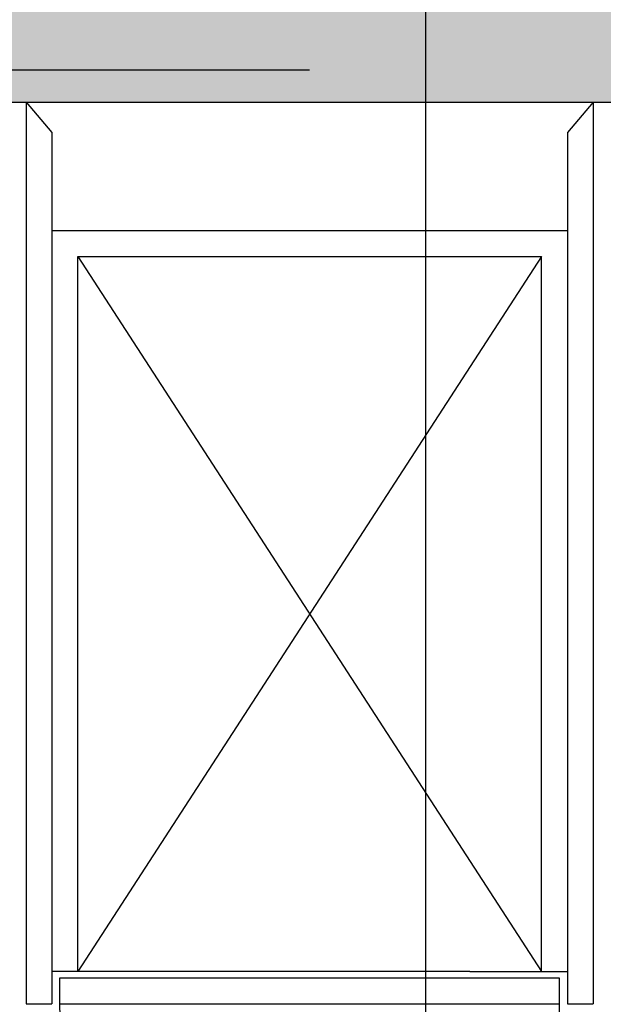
# Model space of a CAD drawing. Header units: millimetres. Extents: x 2502971067 to 2502991033, y 5626762590 to 5626807088.
# Tile 40 of 109: x 2502989135 to 2502989588, y 5626775235 to 5626775999. Entities that reach past the tile are written whole.
import ezdxf

# ---------------------------------------------------------------- set-up
doc = ezdxf.new("R2010")
doc.units = ezdxf.units.MM
for name, color, linetype in [('A_Raster', 253, 'Continuous'), ('A_Schraffur-Wand', 9, 'Continuous'), ('A_Wand', 7, 'Continuous'), ('I_Möbel', 2, 'Continuous')]:
    doc.layers.add(name, color=color, linetype=linetype)

msp = doc.modelspace()

# ---------------------------------------------------------------- hatches: boundary and pattern name
at = {"layer": 'A_Schraffur-Wand'}
h = msp.add_hatch(color=256, dxfattribs=at)
h.dxf.hatch_style = 1
h.paths.add_polyline_path([(2502987465.007, 5626776084.99946), (2502987465.007, 5626775934.99946), (2502989755, 5626775934.99946), (2502989755, 5626776084.99946)])

# ---------------------------------------------------------------- linework, layer by layer
at = {"layer": 'A_Raster'}
msp.add_line((2502989450, 5626806160), (2502989450, 5626762660), dxfattribs=at)
at = {"layer": 'A_Wand', "color": 2}
msp.add_line((2502988263.79553, 5626775960.00002), (2502989359.99777, 5626775960.00002), dxfattribs=at)
at = {"layer": 'A_Wand'}
msp.add_line((2502987465.007, 5626775934.99946), (2502989755, 5626775934.99946), dxfattribs=at)
at = {"layer": 'I_Möbel'}
for p, q in [((2502989140, 5626775935.0015), (2502989160, 5626775911.4195)), ((2502989140, 5626775935.0015), (2502989140, 5626775235.0185)), ((2502989579.99555, 5626775935.0015), (2502989559.99555, 5626775911.4195)), ((2502989579.99555, 5626775935.0015), (2502989580, 5626775235.01862)), ((2502989160, 5626775911.4195), (2502989160, 5626775235.01863)), ((2502989559.99555, 5626775911.4195), (2502989559.99555, 5626775235.01863)), ((2502989559.99555, 5626775835.022), (2502989160.00209, 5626775835.022)), ((2502989160.00209, 5626775835.022), (2502989160.00209, 5626775260.04035)), ((2502989559.99346, 5626775835.022), (2502989559.99346, 5626775260.04034)), ((2502989180, 5626775815.022), (2502989539.99555, 5626775815.022)), ((2502989180, 5626775260.04035), (2502989180, 5626775815.022)), ((2502989180, 5626775815.022), (2502989539.99555, 5626775260.04034)), ((2502989539.99555, 5626775815.022), (2502989180, 5626775260.04035)), ((2502989539.99555, 5626775260.04034), (2502989539.99555, 5626775815.022)), ((2502989484.31426, 5626775260.04034), (2502989160.00209, 5626775260.04035)), ((2502989484.31426, 5626775260.03434), (2502989559.99555, 5626775260.03709)), ((2502989166, 5626775255.02188), (2502989166, 5626775235.02188)), ((2502989553.99555, 5626775255.01863), (2502989166, 5626775255.02188)), ((2502989553.99555, 5626775235.01863), (2502989553.99555, 5626775255.01863)), ((2502989140.0046, 5626775235.0185), (2502989160.00445, 5626775235.01849)), ((2502989166, 5626775235.02188), (2502989553.99555, 5626775235.01863)), ((2502989553.99555, 5626774847.01654), (2502989553.99555, 5626775235.01863)), ((2502989560.00015, 5626775235.01863), (2502989580, 5626775235.01862))]:
    msp.add_line(p, q, dxfattribs=at)
msp.add_arc((2502989554.00209, 5626775235.02188), 388.002088, 180, 270, dxfattribs=at)

doc.saveas('drawing.dxf')
